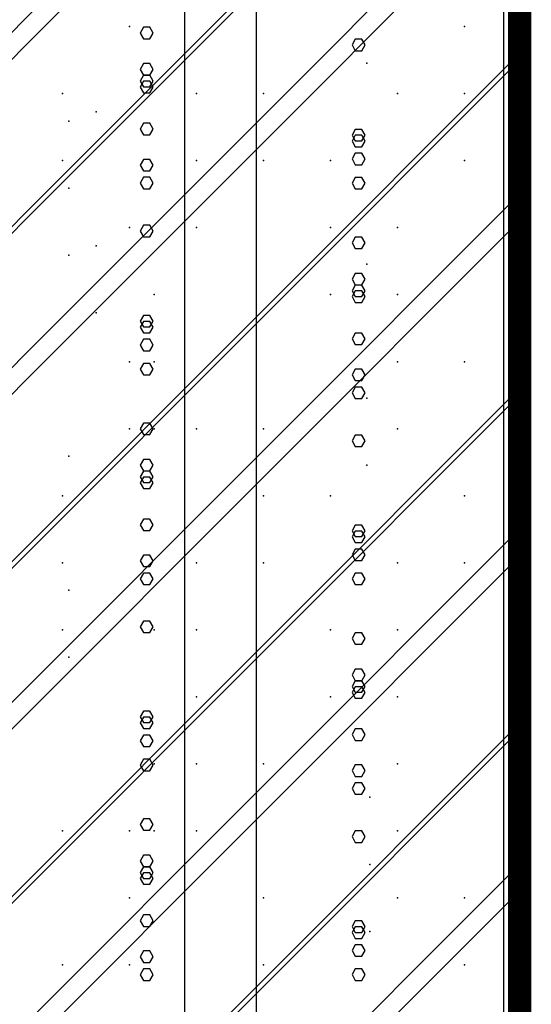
# Model space of a CAD drawing. Extents: x -2 to 113, y -136 to 16.
# Tile 49 of 256: x 52 to 54.25, y -115.08 to -110.76. Entities that reach past the tile are written whole.
import ezdxf

# ---------------------------------------------------------------- set-up
doc = ezdxf.new("R2010")
doc.units = 0
doc.header["$MEASUREMENT"] = 0
doc.linetypes.add('SOLID', pattern=[0])
doc.layers.get('0').update_dxf_attribs({"linetype": 'SOLID'})
for name, color, linetype in [('1', 7, 'SOLID'), ('10', 7, 'SOLID'), ('11', 7, 'SOLID'), ('12', 7, 'SOLID'), ('13', 7, 'SOLID'), ('14', 7, 'SOLID'), ('15', 7, 'SOLID'), ('16', 7, 'SOLID'), ('17', 7, 'SOLID'), ('18', 7, 'SOLID'), ('19', 7, 'SOLID'), ('2', 7, 'SOLID'), ('20', 7, 'SOLID'), ('21', 7, 'SOLID'), ('22', 7, 'SOLID'), ('23', 7, 'SOLID'), ('24', 7, 'SOLID'), ('25', 7, 'SOLID'), ('26', 7, 'SOLID'), ('27', 7, 'SOLID'), ('28', 7, 'SOLID'), ('29', 7, 'SOLID'), ('3', 7, 'SOLID'), ('30', 7, 'SOLID'), ('31', 7, 'SOLID'), ('32', 7, 'SOLID'), ('33', 7, 'SOLID'), ('34', 7, 'SOLID'), ('35', 7, 'SOLID'), ('36', 7, 'SOLID'), ('37', 7, 'SOLID'), ('38', 7, 'SOLID'), ('39', 7, 'SOLID'), ('4', 7, 'SOLID'), ('40', 7, 'SOLID'), ('41', 7, 'SOLID'), ('42', 7, 'SOLID'), ('43', 7, 'SOLID'), ('44', 7, 'SOLID'), ('45', 7, 'SOLID'), ('46', 7, 'SOLID'), ('47', 7, 'SOLID'), ('48', 7, 'SOLID'), ('49', 7, 'SOLID'), ('5', 7, 'SOLID'), ('50', 7, 'SOLID'), ('51', 7, 'SOLID'), ('52', 7, 'SOLID'), ('53', 7, 'SOLID'), ('54', 7, 'SOLID'), ('55', 7, 'SOLID'), ('56', 7, 'SOLID'), ('57', 7, 'SOLID'), ('58', 7, 'SOLID'), ('59', 7, 'SOLID'), ('6', 7, 'SOLID'), ('60', 7, 'SOLID'), ('61', 7, 'SOLID'), ('62', 7, 'SOLID'), ('63', 7, 'SOLID'), ('64', 7, 'SOLID'), ('65', 7, 'SOLID'), ('66', 7, 'SOLID'), ('67', 7, 'SOLID'), ('68', 7, 'SOLID'), ('7', 7, 'SOLID'), ('8', 7, 'SOLID'), ('9', 7, 'SOLID')]:
    doc.layers.add(name, color=color, linetype=linetype)

msp = doc.modelspace()

# ---------------------------------------------------------------- linework, layer by layer
at = {"color": 7, "linetype": 'SOLID', "const_width": 0.1029}
msp.add_lwpolyline([(54.1942, -13.1385), (54.1942, -125.6385)], dxfattribs=at)
at = {"layer": '1', "color": 7, "linetype": 'SOLID', "const_width": 0.1029}
msp.add_lwpolyline([(54.1942, -13.1385), (54.1942, -125.6385)], dxfattribs=at)
at = {"layer": '10', "color": 7, "linetype": 'SOLID', "const_width": 0.1029}
msp.add_lwpolyline([(54.1942, -13.1385), (54.1942, -125.6385)], dxfattribs=at)
at = {"layer": '10', "color": 7, "linetype": 'SOLID'}
for points in [[(53.0392, -125.6385), (53.0392, -90.6385)], [(54.1248, -125.6385), (54.1248, -90.6385)], [(52.5853, -110.8139), (52.5708, -110.7885), (52.5419, -110.7885), (52.5274, -110.8139), (52.5419, -110.8388), (52.5708, -110.8388), (52.5853, -110.8139)], [(53.5163, -111.7339), (53.5018, -111.709), (53.4728, -111.709), (53.4584, -111.7339), (53.4728, -111.7594), (53.5018, -111.7594), (53.5163, -111.7339)], [(52.5853, -112.5509), (52.5708, -112.5254), (52.5419, -112.5254), (52.5274, -112.5509), (52.5419, -112.5758), (52.5708, -112.5758), (52.5853, -112.5509)], [(53.5163, -113.4708), (53.5018, -113.4459), (53.4728, -113.4459), (53.4584, -113.4708), (53.4728, -113.4963), (53.5018, -113.4963), (53.5163, -113.4708)], [(52.5853, -114.2878), (52.5708, -114.2623), (52.5419, -114.2623), (52.5274, -114.2878), (52.5419, -114.3127), (52.5708, -114.3127), (52.5853, -114.2878)]]:
    msp.add_lwpolyline(points, dxfattribs=at)
at = {"layer": '11', "color": 7, "linetype": 'SOLID', "const_width": 0.1029}
msp.add_lwpolyline([(54.1942, -13.1385), (54.1942, -125.6385)], dxfattribs=at)
at = {"layer": '12', "color": 7, "linetype": 'SOLID', "const_width": 0.1029}
msp.add_lwpolyline([(54.1942, -13.1385), (54.1942, -125.6385)], dxfattribs=at)
at = {"layer": '12', "color": 7, "linetype": 'SOLID'}
for points in [[(53.0392, -125.6385), (53.0392, -74.1385)], [(54.1248, -125.6385), (54.1248, -74.1385)], [(53.5163, -110.8662), (53.5018, -110.8413), (53.4728, -110.8413), (53.4584, -110.8662), (53.4728, -110.8916), (53.5018, -110.8916), (53.5163, -110.8662)], [(52.5853, -111.6831), (52.5708, -111.6576), (52.5419, -111.6576), (52.5274, -111.6831), (52.5419, -111.708), (52.5708, -111.708), (52.5853, -111.6831)], [(53.5163, -112.6031), (53.5018, -112.5782), (53.4728, -112.5782), (53.4584, -112.6031), (53.4728, -112.6286), (53.5018, -112.6286), (53.5163, -112.6031)], [(52.5853, -113.42), (52.5708, -113.3945), (52.5419, -113.3945), (52.5274, -113.42), (52.5419, -113.4449), (52.5708, -113.4449), (52.5853, -113.42)], [(53.5163, -114.34), (53.5018, -114.3151), (53.4728, -114.3151), (53.4584, -114.34), (53.4728, -114.3655), (53.5018, -114.3655), (53.5163, -114.34)]]:
    msp.add_lwpolyline(points, dxfattribs=at)
at = {"layer": '13', "color": 7, "linetype": 'SOLID', "const_width": 0.1029}
msp.add_lwpolyline([(54.1942, -13.1385), (54.1942, -125.6385)], dxfattribs=at)
at = {"layer": '14', "color": 7, "linetype": 'SOLID', "const_width": 0.1029}
msp.add_lwpolyline([(54.1942, -13.1385), (54.1942, -125.6385)], dxfattribs=at)
at = {"layer": '14', "color": 7, "linetype": 'SOLID'}
for points in [[(53.0392, -125.6385), (53.0392, -74.1385)], [(54.1248, -125.6385), (54.1248, -74.1385)], [(53.5163, -110.8662), (53.5018, -110.8413), (53.4728, -110.8413), (53.4584, -110.8662), (53.4728, -110.8916), (53.5018, -110.8916), (53.5163, -110.8662)], [(52.5853, -111.6831), (52.5708, -111.6576), (52.5419, -111.6576), (52.5274, -111.6831), (52.5419, -111.708), (52.5708, -111.708), (52.5853, -111.6831)], [(53.5163, -112.6031), (53.5018, -112.5782), (53.4728, -112.5782), (53.4584, -112.6031), (53.4728, -112.6286), (53.5018, -112.6286), (53.5163, -112.6031)], [(52.5853, -113.42), (52.5708, -113.3945), (52.5419, -113.3945), (52.5274, -113.42), (52.5419, -113.4449), (52.5708, -113.4449), (52.5853, -113.42)], [(53.5163, -114.34), (53.5018, -114.3151), (53.4728, -114.3151), (53.4584, -114.34), (53.4728, -114.3655), (53.5018, -114.3655), (53.5163, -114.34)]]:
    msp.add_lwpolyline(points, dxfattribs=at)
at = {"layer": '15', "color": 7, "linetype": 'SOLID', "const_width": 0.1029}
msp.add_lwpolyline([(54.1942, -13.1385), (54.1942, -125.6385)], dxfattribs=at)
at = {"layer": '16', "color": 7, "linetype": 'SOLID', "const_width": 0.1029}
msp.add_lwpolyline([(54.1942, -13.1385), (54.1942, -125.6385)], dxfattribs=at)
at = {"layer": '16', "color": 7, "linetype": 'SOLID'}
for points in [[(53.0392, -125.6385), (53.0392, -68.6385)], [(54.1248, -125.6385), (54.1248, -68.6385)], [(52.5853, -111.3938), (52.5708, -111.3684), (52.5419, -111.3684), (52.5274, -111.3938), (52.5419, -111.4187), (52.5708, -111.4187), (52.5853, -111.3938)], [(53.5163, -112.3138), (53.5018, -112.2889), (53.4728, -112.2889), (53.4584, -112.3138), (53.4728, -112.3393), (53.5018, -112.3393), (53.5163, -112.3138)], [(52.5853, -113.1308), (52.5708, -113.1053), (52.5419, -113.1053), (52.5274, -113.1308), (52.5419, -113.1556), (52.5708, -113.1556), (52.5853, -113.1308)], [(53.5163, -114.0507), (53.5018, -114.0258), (53.4728, -114.0258), (53.4584, -114.0507), (53.4728, -114.0762), (53.5018, -114.0762), (53.5163, -114.0507)], [(52.5853, -114.8677), (52.5708, -114.8422), (52.5419, -114.8422), (52.5274, -114.8677), (52.5419, -114.8926), (52.5708, -114.8926), (52.5853, -114.8677)]]:
    msp.add_lwpolyline(points, dxfattribs=at)
at = {"layer": '17', "color": 7, "linetype": 'SOLID', "const_width": 0.1029}
msp.add_lwpolyline([(54.1942, -13.1385), (54.1942, -125.6385)], dxfattribs=at)
at = {"layer": '18', "color": 7, "linetype": 'SOLID', "const_width": 0.1029}
msp.add_lwpolyline([(54.1942, -13.1385), (54.1942, -125.6385)], dxfattribs=at)
at = {"layer": '18', "color": 7, "linetype": 'SOLID'}
for points in [[(53.0392, -125.6385), (53.0392, -55.6385)], [(54.1248, -125.6385), (54.1248, -55.6385)], [(53.5163, -111.4722), (53.5018, -111.4473), (53.4728, -111.4473), (53.4584, -111.4722), (53.4728, -111.4977), (53.5018, -111.4977), (53.5163, -111.4722)], [(52.5853, -112.2892), (52.5708, -112.2637), (52.5419, -112.2637), (52.5274, -112.2892), (52.5419, -112.3141), (52.5708, -112.3141), (52.5853, -112.2892)], [(53.5163, -113.2091), (53.5018, -113.1842), (53.4728, -113.1842), (53.4584, -113.2091), (53.4728, -113.2346), (53.5018, -113.2346), (53.5163, -113.2091)], [(52.5853, -114.0261), (52.5708, -114.0006), (52.5419, -114.0006), (52.5274, -114.0261), (52.5419, -114.051), (52.5708, -114.051), (52.5853, -114.0261)], [(53.5163, -114.9461), (53.5018, -114.9212), (53.4728, -114.9212), (53.4584, -114.9461), (53.4728, -114.9715), (53.5018, -114.9715), (53.5163, -114.9461)]]:
    msp.add_lwpolyline(points, dxfattribs=at)
at = {"layer": '19', "color": 7, "linetype": 'SOLID', "const_width": 0.1029}
msp.add_lwpolyline([(54.1942, -13.1385), (54.1942, -125.6385)], dxfattribs=at)
at = {"layer": '2', "color": 7, "linetype": 'SOLID', "const_width": 0.1029}
msp.add_lwpolyline([(54.1942, -13.1385), (54.1942, -125.6385)], dxfattribs=at)
at = {"layer": '2', "color": 7, "linetype": 'SOLID'}
for points in [[(53.0392, -125.6385), (53.0392, -64.1385)], [(54.1248, -125.6385), (54.1248, -64.1385)], [(53.5163, -111.2877), (53.5018, -111.2628), (53.4728, -111.2628), (53.4584, -111.2877), (53.4728, -111.3131), (53.5018, -111.3131), (53.5163, -111.2877)], [(52.5853, -112.1046), (52.5708, -112.0791), (52.5419, -112.0791), (52.5274, -112.1046), (52.5419, -112.1295), (52.5708, -112.1295), (52.5853, -112.1046)], [(53.5163, -113.0246), (53.5018, -112.9997), (53.4728, -112.9997), (53.4584, -113.0246), (53.4728, -113.05), (53.5018, -113.05), (53.5163, -113.0246)], [(52.5853, -113.8415), (52.5708, -113.816), (52.5419, -113.816), (52.5274, -113.8415), (52.5419, -113.8664), (52.5708, -113.8664), (52.5853, -113.8415)], [(53.5163, -114.7615), (53.5018, -114.7366), (53.4728, -114.7366), (53.4584, -114.7615), (53.4728, -114.787), (53.5018, -114.787), (53.5163, -114.7615)]]:
    msp.add_lwpolyline(points, dxfattribs=at)
at = {"layer": '20', "color": 7, "linetype": 'SOLID', "const_width": 0.1029}
msp.add_lwpolyline([(54.1942, -13.1385), (54.1942, -125.6385)], dxfattribs=at)
at = {"layer": '20', "color": 7, "linetype": 'SOLID'}
for points in [[(53.0392, -125.6385), (53.0392, -89.1385)], [(54.1248, -125.6385), (54.1248, -89.1385)], [(52.5853, -111.0509), (52.5708, -111.0254), (52.5419, -111.0254), (52.5274, -111.0509), (52.5419, -111.0758), (52.5708, -111.0758), (52.5853, -111.0509)], [(53.5163, -111.9708), (53.5018, -111.9459), (53.4728, -111.9459), (53.4584, -111.9708), (53.4728, -111.9963), (53.5018, -111.9963), (53.5163, -111.9708)], [(52.5853, -112.7878), (52.5708, -112.7623), (52.5419, -112.7623), (52.5274, -112.7878), (52.5419, -112.8127), (52.5708, -112.8127), (52.5853, -112.7878)], [(53.5163, -113.7078), (53.5018, -113.6829), (53.4728, -113.6829), (53.4584, -113.7078), (53.4728, -113.7332), (53.5018, -113.7332), (53.5163, -113.7078)], [(52.5853, -114.5247), (52.5708, -114.4992), (52.5419, -114.4992), (52.5274, -114.5247), (52.5419, -114.5496), (52.5708, -114.5496), (52.5853, -114.5247)]]:
    msp.add_lwpolyline(points, dxfattribs=at)
at = {"layer": '21', "color": 7, "linetype": 'SOLID', "const_width": 0.1029}
msp.add_lwpolyline([(54.1942, -13.1385), (54.1942, -125.6385)], dxfattribs=at)
at = {"layer": '22', "color": 7, "linetype": 'SOLID', "const_width": 0.1029}
msp.add_lwpolyline([(54.1942, -13.1385), (54.1942, -125.6385)], dxfattribs=at)
at = {"layer": '22', "color": 7, "linetype": 'SOLID'}
for points in [[(53.0392, -125.6385), (53.0392, -45.6385)], [(54.1248, -125.6385), (54.1248, -45.6385)], [(52.5853, -110.9737), (52.5708, -110.9483), (52.5419, -110.9483), (52.5274, -110.9737), (52.5419, -110.9986), (52.5708, -110.9986), (52.5853, -110.9737)], [(53.5163, -111.8937), (53.5018, -111.8688), (53.4728, -111.8688), (53.4584, -111.8937), (53.4728, -111.9192), (53.5018, -111.9192), (53.5163, -111.8937)], [(52.5853, -112.7107), (52.5708, -112.6852), (52.5419, -112.6852), (52.5274, -112.7107), (52.5419, -112.7355), (52.5708, -112.7355), (52.5853, -112.7107)], [(53.5163, -113.6306), (53.5018, -113.6057), (53.4728, -113.6057), (53.4584, -113.6306), (53.4728, -113.6561), (53.5018, -113.6561), (53.5163, -113.6306)], [(52.5853, -114.4476), (52.5708, -114.4221), (52.5419, -114.4221), (52.5274, -114.4476), (52.5419, -114.4725), (52.5708, -114.4725), (52.5853, -114.4476)]]:
    msp.add_lwpolyline(points, dxfattribs=at)
at = {"layer": '23', "color": 7, "linetype": 'SOLID', "const_width": 0.1029}
msp.add_lwpolyline([(54.1942, -13.1385), (54.1942, -125.6385)], dxfattribs=at)
at = {"layer": '24', "color": 7, "linetype": 'SOLID', "const_width": 0.1029}
msp.add_lwpolyline([(54.1942, -13.1385), (54.1942, -125.6385)], dxfattribs=at)
at = {"layer": '24', "color": 7, "linetype": 'SOLID'}
for points in [[(53.0392, -125.6385), (53.0392, -60.6385)], [(54.1248, -125.6385), (54.1248, -60.6385)], [(53.5163, -111.2615), (53.5018, -111.2366), (53.4728, -111.2366), (53.4584, -111.2615), (53.4728, -111.287), (53.5018, -111.287), (53.5163, -111.2615)], [(52.5853, -112.0784), (52.5708, -112.0529), (52.5419, -112.0529), (52.5274, -112.0784), (52.5419, -112.1033), (52.5708, -112.1033), (52.5853, -112.0784)], [(53.5163, -112.9984), (53.5018, -112.9735), (53.4728, -112.9735), (53.4584, -112.9984), (53.4728, -113.0239), (53.5018, -113.0239), (53.5163, -112.9984)], [(52.5853, -113.8153), (52.5708, -113.7899), (52.5419, -113.7899), (52.5274, -113.8153), (52.5419, -113.8402), (52.5708, -113.8402), (52.5853, -113.8153)], [(53.5163, -114.7353), (53.5018, -114.7104), (53.4728, -114.7104), (53.4584, -114.7353), (53.4728, -114.7608), (53.5018, -114.7608), (53.5163, -114.7353)]]:
    msp.add_lwpolyline(points, dxfattribs=at)
at = {"layer": '25', "color": 7, "linetype": 'SOLID', "const_width": 0.1029}
msp.add_lwpolyline([(54.1942, -13.1385), (54.1942, -125.6385)], dxfattribs=at)
at = {"layer": '26', "color": 7, "linetype": 'SOLID', "const_width": 0.1029}
msp.add_lwpolyline([(54.1942, -13.1385), (54.1942, -125.6385)], dxfattribs=at)
at = {"layer": '27', "color": 7, "linetype": 'SOLID', "const_width": 0.1029}
msp.add_lwpolyline([(54.1942, -13.1385), (54.1942, -125.6385)], dxfattribs=at)
at = {"layer": '27', "color": 7, "linetype": 'SOLID'}
msp.add_lwpolyline([(52.7237, -125.6385), (52.7237, -55.6385)], dxfattribs=at)
at = {"layer": '27', "color": 7}
for p in [(52.481, -110.7856), (53.5236, -110.946), (53.9516, -111.3738), (52.7751, -111.6679), (52.2151, -111.7882), (53.3634, -111.962), (52.5891, -112.5503), (53.6575, -112.5503), (53.0692, -113.1385), (52.1869, -113.4326), (53.6575, -113.7267), (52.7751, -114.315), (53.537, -114.7562), (52.481, -114.9032)]:
    msp.add_point(p, dxfattribs=at)
at = {"layer": '28', "color": 7, "linetype": 'SOLID', "const_width": 0.1029}
msp.add_lwpolyline([(54.1942, -13.1385), (54.1942, -125.6385)], dxfattribs=at)
at = {"layer": '29', "color": 7, "linetype": 'SOLID', "const_width": 0.1029}
msp.add_lwpolyline([(54.1942, -13.1385), (54.1942, -125.6385)], dxfattribs=at)
at = {"layer": '3', "color": 7, "linetype": 'SOLID', "const_width": 0.1029}
msp.add_lwpolyline([(54.1942, -13.1385), (54.1942, -125.6385)], dxfattribs=at)
at = {"layer": '30', "color": 7, "linetype": 'SOLID', "const_width": 0.1029}
msp.add_lwpolyline([(54.1942, -13.1385), (54.1942, -125.6385)], dxfattribs=at)
at = {"layer": '30', "color": 7, "linetype": 'SOLID'}
for points in [[(53.0392, -125.6385), (53.0392, -85.6385)], [(54.1248, -125.6385), (54.1248, -85.6385)], [(49.7825, -112.9915), (54.1942, -108.5797)], [(49.7825, -114.462), (54.1942, -110.0503)], [(52.5853, -111.0247), (52.5708, -110.9992), (52.5419, -110.9992), (52.5274, -111.0247), (52.5419, -111.0496), (52.5708, -111.0496), (52.5853, -111.0247)], [(49.7825, -115.9326), (54.1942, -111.5209)], [(53.5163, -111.9447), (53.5018, -111.9198), (53.4728, -111.9198), (53.4584, -111.9447), (53.4728, -111.9701), (53.5018, -111.9701), (53.5163, -111.9447)], [(52.5853, -112.7616), (52.5708, -112.7361), (52.5419, -112.7361), (52.5274, -112.7616), (52.5419, -112.7865), (52.5708, -112.7865), (52.5853, -112.7616)], [(49.7825, -117.4032), (54.1942, -112.9915)], [(53.5163, -113.6816), (53.5018, -113.6567), (53.4728, -113.6567), (53.4584, -113.6816), (53.4728, -113.7071), (53.5018, -113.7071), (53.5163, -113.6816)], [(49.7825, -118.8738), (54.1942, -114.462)], [(52.5853, -114.4985), (52.5708, -114.473), (52.5419, -114.473), (52.5274, -114.4985), (52.5419, -114.5234), (52.5708, -114.5234), (52.5853, -114.4985)]]:
    msp.add_lwpolyline(points, dxfattribs=at)
at = {"layer": '30', "color": 7}
for p in [(52.481, -110.7856), (53.5236, -110.946), (53.9516, -111.3738), (52.7751, -111.6679), (52.2151, -111.7882), (53.3634, -111.962), (52.5891, -112.5503), (53.6575, -112.5503), (53.0692, -113.1385), (52.1869, -113.4326), (53.6575, -113.7267), (52.7751, -114.315), (53.537, -114.7562), (52.481, -114.9032)]:
    msp.add_point(p, dxfattribs=at)
at = {"layer": '31', "color": 7, "linetype": 'SOLID', "const_width": 0.1029}
msp.add_lwpolyline([(54.1942, -13.1385), (54.1942, -125.6385)], dxfattribs=at)
at = {"layer": '31', "color": 7, "linetype": 'SOLID'}
for points in [[(49.7825, -113.8738), (54.1942, -109.462)], [(49.7825, -115.3444), (54.1942, -110.9326)], [(49.7825, -116.815), (54.1942, -112.4032)], [(49.7825, -118.2856), (54.1942, -113.8738)]]:
    msp.add_lwpolyline(points, dxfattribs=at)
at = {"layer": '31', "color": 7}
for p in [(53.9516, -110.7856), (52.7751, -111.0797), (52.2151, -111.2), (53.3634, -111.3738), (52.5891, -111.962), (53.6575, -111.962), (53.0692, -112.5503), (52.1869, -112.8444), (53.6575, -113.1385), (52.7751, -113.7267), (53.537, -114.1679), (52.481, -114.315), (53.9516, -114.6091), (52.1869, -114.9032), (53.0692, -114.9032)]:
    msp.add_point(p, dxfattribs=at)
at = {"layer": '32', "color": 7, "linetype": 'SOLID', "const_width": 0.1029}
msp.add_lwpolyline([(54.1942, -13.1385), (54.1942, -125.6385)], dxfattribs=at)
at = {"layer": '32', "color": 7, "linetype": 'SOLID'}
for points in [[(49.7825, -113.8738), (54.1942, -109.462)], [(49.7825, -115.3444), (54.1942, -110.9326)], [(49.7825, -116.815), (54.1942, -112.4032)], [(49.7825, -118.2856), (54.1942, -113.8738)]]:
    msp.add_lwpolyline(points, dxfattribs=at)
at = {"layer": '32', "color": 7}
for p in [(53.9516, -110.7856), (52.7751, -111.0797), (52.2151, -111.2), (53.3634, -111.3738), (52.5891, -111.962), (53.6575, -111.962), (53.0692, -112.5503), (52.1869, -112.8444), (53.6575, -113.1385), (52.7751, -113.7267), (53.537, -114.1679), (52.481, -114.315), (53.9516, -114.6091), (52.1869, -114.9032), (53.0692, -114.9032)]:
    msp.add_point(p, dxfattribs=at)
at = {"layer": '33', "color": 7, "linetype": 'SOLID', "const_width": 0.1029}
msp.add_lwpolyline([(54.1942, -13.1385), (54.1942, -125.6385)], dxfattribs=at)
at = {"layer": '33', "color": 7, "linetype": 'SOLID'}
for points in [[(49.7825, -113.8738), (54.1942, -109.462)], [(49.7825, -115.3444), (54.1942, -110.9326)], [(49.7825, -116.815), (54.1942, -112.4032)], [(49.7825, -118.2856), (54.1942, -113.8738)]]:
    msp.add_lwpolyline(points, dxfattribs=at)
at = {"layer": '33', "color": 7}
for p in [(53.9516, -110.7856), (52.7751, -111.0797), (52.2151, -111.2), (53.3634, -111.3738), (52.5891, -111.962), (53.6575, -111.962), (53.0692, -112.5503), (52.1869, -112.8444), (53.6575, -113.1385), (52.7751, -113.7267), (53.537, -114.1679), (52.481, -114.315), (53.9516, -114.6091), (52.1869, -114.9032), (53.0692, -114.9032)]:
    msp.add_point(p, dxfattribs=at)
at = {"layer": '34', "color": 7, "linetype": 'SOLID', "const_width": 0.1029}
msp.add_lwpolyline([(54.1942, -13.1385), (54.1942, -125.6385)], dxfattribs=at)
at = {"layer": '34', "color": 7, "linetype": 'SOLID'}
for points in [[(49.7825, -113.8738), (54.1942, -109.462)], [(49.7825, -115.3444), (54.1942, -110.9326)], [(49.7825, -116.815), (54.1942, -112.4032)], [(49.7825, -118.2856), (54.1942, -113.8738)]]:
    msp.add_lwpolyline(points, dxfattribs=at)
at = {"layer": '34', "color": 7}
for p in [(53.9516, -110.7856), (52.7751, -111.0797), (52.2151, -111.2), (53.3634, -111.3738), (52.5891, -111.962), (53.6575, -111.962), (53.0692, -112.5503), (52.1869, -112.8444), (53.6575, -113.1385), (52.7751, -113.7267), (53.537, -114.1679), (52.481, -114.315), (53.9516, -114.6091), (52.1869, -114.9032), (53.0692, -114.9032)]:
    msp.add_point(p, dxfattribs=at)
at = {"layer": '35', "color": 7, "linetype": 'SOLID', "const_width": 0.1029}
msp.add_lwpolyline([(54.1942, -13.1385), (54.1942, -125.6385)], dxfattribs=at)
at = {"layer": '35', "color": 7, "linetype": 'SOLID'}
for points in [[(49.7825, -113.8738), (54.1942, -109.462)], [(49.7825, -115.3444), (54.1942, -110.9326)], [(49.7825, -116.815), (54.1942, -112.4032)], [(49.7825, -118.2856), (54.1942, -113.8738)]]:
    msp.add_lwpolyline(points, dxfattribs=at)
at = {"layer": '35', "color": 7}
for p in [(53.9516, -110.7856), (52.7751, -111.0797), (52.2151, -111.2), (53.3634, -111.3738), (52.5891, -111.962), (53.6575, -111.962), (53.0692, -112.5503), (52.1869, -112.8444), (53.6575, -113.1385), (52.7751, -113.7267), (53.537, -114.1679), (52.481, -114.315), (53.9516, -114.6091), (52.1869, -114.9032), (53.0692, -114.9032)]:
    msp.add_point(p, dxfattribs=at)
at = {"layer": '36', "color": 7, "linetype": 'SOLID', "const_width": 0.1029}
msp.add_lwpolyline([(54.1942, -13.1385), (54.1942, -125.6385)], dxfattribs=at)
at = {"layer": '36', "color": 7, "linetype": 'SOLID'}
for points in [[(49.7825, -113.8738), (54.1942, -109.462)], [(49.7825, -115.3444), (54.1942, -110.9326)], [(49.7825, -116.815), (54.1942, -112.4032)], [(49.7825, -118.2856), (54.1942, -113.8738)]]:
    msp.add_lwpolyline(points, dxfattribs=at)
at = {"layer": '36', "color": 7}
for p in [(53.9516, -110.7856), (52.7751, -111.0797), (52.2151, -111.2), (53.3634, -111.3738), (52.5891, -111.962), (53.6575, -111.962), (53.0692, -112.5503), (52.1869, -112.8444), (53.6575, -113.1385), (52.7751, -113.7267), (53.537, -114.1679), (52.481, -114.315), (53.9516, -114.6091), (52.1869, -114.9032), (53.0692, -114.9032)]:
    msp.add_point(p, dxfattribs=at)
at = {"layer": '37', "color": 7, "linetype": 'SOLID', "const_width": 0.1029}
msp.add_lwpolyline([(54.1942, -13.1385), (54.1942, -125.6385)], dxfattribs=at)
at = {"layer": '37', "color": 7, "linetype": 'SOLID'}
for points in [[(49.7825, -113.8738), (54.1942, -109.462)], [(49.7825, -115.3444), (54.1942, -110.9326)], [(49.7825, -116.815), (54.1942, -112.4032)], [(49.7825, -118.2856), (54.1942, -113.8738)]]:
    msp.add_lwpolyline(points, dxfattribs=at)
at = {"layer": '37', "color": 7}
for p in [(53.9516, -110.7856), (52.7751, -111.0797), (52.2151, -111.2), (53.3634, -111.3738), (52.5891, -111.962), (53.6575, -111.962), (53.0692, -112.5503), (52.1869, -112.8444), (53.6575, -113.1385), (52.7751, -113.7267), (53.537, -114.1679), (52.481, -114.315), (53.9516, -114.6091), (52.1869, -114.9032), (53.0692, -114.9032)]:
    msp.add_point(p, dxfattribs=at)
at = {"layer": '38', "color": 7, "linetype": 'SOLID', "const_width": 0.1029}
msp.add_lwpolyline([(54.1942, -13.1385), (54.1942, -125.6385)], dxfattribs=at)
at = {"layer": '39', "color": 7, "linetype": 'SOLID', "const_width": 0.1029}
msp.add_lwpolyline([(54.1942, -13.1385), (54.1942, -125.6385)], dxfattribs=at)
at = {"layer": '39', "color": 7, "linetype": 'SOLID'}
msp.add_lwpolyline([(52.7237, -125.6385), (52.7237, -50.6385)], dxfattribs=at)
at = {"layer": '39', "color": 7}
for p in [(53.6575, -111.0797), (52.3354, -111.1599), (52.481, -111.6679), (53.5236, -111.8284), (53.9516, -112.2562), (52.7751, -112.5503), (52.2151, -112.6706), (53.3634, -112.8444), (52.5891, -113.4326), (53.6575, -113.4326), (53.0692, -114.0209), (52.1869, -114.315), (53.6575, -114.6091)]:
    msp.add_point(p, dxfattribs=at)
at = {"layer": '4', "color": 7, "linetype": 'SOLID', "const_width": 0.1029}
msp.add_lwpolyline([(54.1942, -13.1385), (54.1942, -125.6385)], dxfattribs=at)
at = {"layer": '4', "color": 7, "linetype": 'SOLID'}
for points in [[(53.0392, -125.6385), (53.0392, -79.1385)], [(54.1248, -125.6385), (54.1248, -79.1385)], [(52.5853, -111.4723), (52.5708, -111.4469), (52.5419, -111.4469), (52.5274, -111.4723), (52.5419, -111.4972), (52.5708, -111.4972), (52.5853, -111.4723)], [(53.5163, -112.3923), (53.5018, -112.3674), (53.4728, -112.3674), (53.4584, -112.3923), (53.4728, -112.4178), (53.5018, -112.4178), (53.5163, -112.3923)], [(52.5853, -113.2093), (52.5708, -113.1838), (52.5419, -113.1838), (52.5274, -113.2093), (52.5419, -113.2342), (52.5708, -113.2342), (52.5853, -113.2093)], [(53.5163, -114.1292), (53.5018, -114.1044), (53.4728, -114.1044), (53.4584, -114.1292), (53.4728, -114.1547), (53.5018, -114.1547), (53.5163, -114.1292)], [(52.5853, -114.9462), (52.5708, -114.9207), (52.5419, -114.9207), (52.5274, -114.9462), (52.5419, -114.9711), (52.5708, -114.9711), (52.5853, -114.9462)]]:
    msp.add_lwpolyline(points, dxfattribs=at)
at = {"layer": '40', "color": 7, "linetype": 'SOLID', "const_width": 0.1029}
msp.add_lwpolyline([(54.1942, -13.1385), (54.1942, -125.6385)], dxfattribs=at)
at = {"layer": '41', "color": 7, "linetype": 'SOLID', "const_width": 0.1029}
msp.add_lwpolyline([(54.1942, -13.1385), (54.1942, -125.6385)], dxfattribs=at)
at = {"layer": '41', "color": 7, "linetype": 'SOLID'}
msp.add_lwpolyline([(52.7237, -125.6385), (52.7237, -45.6385)], dxfattribs=at)
at = {"layer": '41', "color": 7}
for p in [(52.481, -110.7856), (53.9516, -111.0797), (52.1869, -111.3738), (53.0692, -111.3738), (53.6575, -111.962), (52.3354, -112.0423), (52.481, -112.5503), (53.5236, -112.7107), (53.9516, -113.1385), (52.7751, -113.4326), (52.2151, -113.5529), (53.3634, -113.7267), (52.5891, -114.315), (53.6575, -114.315), (53.0692, -114.9032)]:
    msp.add_point(p, dxfattribs=at)
at = {"layer": '42', "color": 7, "linetype": 'SOLID', "const_width": 0.1029}
msp.add_lwpolyline([(54.1942, -13.1385), (54.1942, -125.6385)], dxfattribs=at)
at = {"layer": '43', "color": 7, "linetype": 'SOLID', "const_width": 0.1029}
msp.add_lwpolyline([(54.1942, -13.1385), (54.1942, -125.6385)], dxfattribs=at)
at = {"layer": '43', "color": 7, "linetype": 'SOLID'}
for points in [[(53.0392, -125.6385), (53.0392, -60.6385)], [(54.1248, -125.6385), (54.1248, -60.6385)], [(53.5163, -111.2615), (53.5018, -111.2366), (53.4728, -111.2366), (53.4584, -111.2615), (53.4728, -111.287), (53.5018, -111.287), (53.5163, -111.2615)], [(52.5853, -112.0784), (52.5708, -112.0529), (52.5419, -112.0529), (52.5274, -112.0784), (52.5419, -112.1033), (52.5708, -112.1033), (52.5853, -112.0784)], [(53.5163, -112.9984), (53.5018, -112.9735), (53.4728, -112.9735), (53.4584, -112.9984), (53.4728, -113.0239), (53.5018, -113.0239), (53.5163, -112.9984)], [(52.5853, -113.8153), (52.5708, -113.7899), (52.5419, -113.7899), (52.5274, -113.8153), (52.5419, -113.8402), (52.5708, -113.8402), (52.5853, -113.8153)], [(53.5163, -114.7353), (53.5018, -114.7104), (53.4728, -114.7104), (53.4584, -114.7353), (53.4728, -114.7608), (53.5018, -114.7608), (53.5163, -114.7353)]]:
    msp.add_lwpolyline(points, dxfattribs=at)
at = {"layer": '44', "color": 7, "linetype": 'SOLID', "const_width": 0.1029}
msp.add_lwpolyline([(54.1942, -13.1385), (54.1942, -125.6385)], dxfattribs=at)
at = {"layer": '45', "color": 7, "linetype": 'SOLID', "const_width": 0.1029}
msp.add_lwpolyline([(54.1942, -13.1385), (54.1942, -125.6385)], dxfattribs=at)
at = {"layer": '46', "color": 7, "linetype": 'SOLID', "const_width": 0.1029}
msp.add_lwpolyline([(54.1942, -13.1385), (54.1942, -125.6385)], dxfattribs=at)
at = {"layer": '47', "color": 7, "linetype": 'SOLID', "const_width": 0.1029}
msp.add_lwpolyline([(54.1942, -13.1385), (54.1942, -125.6385)], dxfattribs=at)
at = {"layer": '48', "color": 7, "linetype": 'SOLID', "const_width": 0.1029}
msp.add_lwpolyline([(54.1942, -13.1385), (54.1942, -125.6385)], dxfattribs=at)
at = {"layer": '49', "color": 7, "linetype": 'SOLID', "const_width": 0.1029}
msp.add_lwpolyline([(54.1942, -13.1385), (54.1942, -125.6385)], dxfattribs=at)
at = {"layer": '5', "color": 7, "linetype": 'SOLID', "const_width": 0.1029}
msp.add_lwpolyline([(54.1942, -13.1385), (54.1942, -125.6385)], dxfattribs=at)
at = {"layer": '50', "color": 7, "linetype": 'SOLID', "const_width": 0.1029}
msp.add_lwpolyline([(54.1942, -13.1385), (54.1942, -125.6385)], dxfattribs=at)
at = {"layer": '50', "color": 7, "linetype": 'SOLID'}
for points in [[(52.7237, -125.6385), (52.7237, -74.1385)], [(49.7825, -113.1091), (54.1942, -108.6973)], [(49.7825, -113.8444), (54.1942, -109.4326)], [(49.7825, -114.5797), (54.1942, -110.1679)], [(49.7825, -115.315), (54.1942, -110.9032)], [(49.7825, -116.0503), (54.1942, -111.6385)], [(49.7825, -116.7856), (54.1942, -112.3738)], [(49.7825, -117.5209), (54.1942, -113.1091)], [(49.7825, -118.2562), (54.1942, -113.8444)], [(49.7825, -118.9915), (54.1942, -114.5797)]]:
    msp.add_lwpolyline(points, dxfattribs=at)
at = {"layer": '51', "color": 7, "linetype": 'SOLID', "const_width": 0.1029}
msp.add_lwpolyline([(54.1942, -13.1385), (54.1942, -125.6385)], dxfattribs=at)
at = {"layer": '52', "color": 7, "linetype": 'SOLID', "const_width": 0.1029}
msp.add_lwpolyline([(54.1942, -13.1385), (54.1942, -125.6385)], dxfattribs=at)
at = {"layer": '52', "color": 7, "linetype": 'SOLID'}
msp.add_lwpolyline([(52.7237, -125.6384), (52.7237, -110.6385), (52.7237, -80.6385)], dxfattribs=at)
at = {"layer": '52', "color": 7}
for p in [(53.9516, -110.7856), (52.1869, -111.0797), (53.0692, -111.0797), (53.6575, -111.6679), (52.3354, -111.7481), (52.481, -112.2562), (53.5236, -112.4166), (53.9516, -112.8444), (52.7751, -113.1385), (52.2151, -113.2588), (53.3634, -113.4326), (52.5891, -114.0209), (53.6575, -114.0209), (53.0692, -114.6091), (52.1869, -114.9032)]:
    msp.add_point(p, dxfattribs=at)
at = {"layer": '53', "color": 7, "linetype": 'SOLID', "const_width": 0.1029}
msp.add_lwpolyline([(54.1942, -13.1385), (54.1942, -125.6385)], dxfattribs=at)
at = {"layer": '54', "color": 7, "linetype": 'SOLID', "const_width": 0.1029}
msp.add_lwpolyline([(54.1942, -13.1385), (54.1942, -125.6385)], dxfattribs=at)
at = {"layer": '54', "color": 7, "linetype": 'SOLID'}
for points in [[(53.0392, -125.6385), (53.0392, -74.6385)], [(54.1248, -125.6385), (54.1248, -74.6385)], [(53.5163, -111.3662), (53.5018, -111.3413), (53.4728, -111.3413), (53.4584, -111.3662), (53.4728, -111.3916), (53.5018, -111.3916), (53.5163, -111.3662)], [(52.5853, -112.1831), (52.5708, -112.1576), (52.5419, -112.1576), (52.5274, -112.1831), (52.5419, -112.208), (52.5708, -112.208), (52.5853, -112.1831)], [(53.5163, -113.1031), (53.5018, -113.0782), (53.4728, -113.0782), (53.4584, -113.1031), (53.4728, -113.1286), (53.5018, -113.1286), (53.5163, -113.1031)], [(52.5853, -113.92), (52.5708, -113.8945), (52.5419, -113.8945), (52.5274, -113.92), (52.5419, -113.9449), (52.5708, -113.9449), (52.5853, -113.92)], [(53.5163, -114.84), (53.5018, -114.8151), (53.4728, -114.8151), (53.4584, -114.84), (53.4728, -114.8655), (53.5018, -114.8655), (53.5163, -114.84)]]:
    msp.add_lwpolyline(points, dxfattribs=at)
at = {"layer": '55', "color": 7, "linetype": 'SOLID', "const_width": 0.1029}
msp.add_lwpolyline([(54.1942, -13.1385), (54.1942, -125.6385)], dxfattribs=at)
at = {"layer": '56', "color": 7, "linetype": 'SOLID', "const_width": 0.1029}
msp.add_lwpolyline([(54.1942, -13.1385), (54.1942, -125.6385)], dxfattribs=at)
at = {"layer": '57', "color": 7, "linetype": 'SOLID', "const_width": 0.1029}
msp.add_lwpolyline([(54.1942, -13.1385), (54.1942, -125.6385)], dxfattribs=at)
at = {"layer": '57', "color": 7, "linetype": 'SOLID'}
for points in [[(53.0392, -125.6385), (53.0392, -80.6385)], [(54.1248, -125.6385), (54.1248, -80.6385)], [(52.5853, -111.2354), (52.5708, -111.21), (52.5419, -111.21), (52.5274, -111.2354), (52.5419, -111.2603), (52.5708, -111.2603), (52.5853, -111.2354)], [(53.5163, -112.1554), (53.5018, -112.1305), (53.4728, -112.1305), (53.4584, -112.1554), (53.4728, -112.1809), (53.5018, -112.1809), (53.5163, -112.1554)], [(52.5853, -112.9723), (52.5708, -112.9469), (52.5419, -112.9469), (52.5274, -112.9723), (52.5419, -112.9972), (52.5708, -112.9972), (52.5853, -112.9723)], [(53.5163, -113.8923), (53.5018, -113.8674), (53.4728, -113.8674), (53.4584, -113.8923), (53.4728, -113.9178), (53.5018, -113.9178), (53.5163, -113.8923)], [(52.5853, -114.7093), (52.5708, -114.6838), (52.5419, -114.6838), (52.5274, -114.7093), (52.5419, -114.7342), (52.5708, -114.7342), (52.5853, -114.7093)]]:
    msp.add_lwpolyline(points, dxfattribs=at)
at = {"layer": '58', "color": 7, "linetype": 'SOLID', "const_width": 0.1029}
msp.add_lwpolyline([(54.1942, -13.1385), (54.1942, -125.6385)], dxfattribs=at)
at = {"layer": '59', "color": 7, "linetype": 'SOLID', "const_width": 0.1029}
msp.add_lwpolyline([(54.1942, -13.1385), (54.1942, -125.6385)], dxfattribs=at)
at = {"layer": '59', "color": 7, "linetype": 'SOLID'}
for points in [[(53.0392, -125.6385), (53.0392, -85.6385)], [(54.1248, -125.6385), (54.1248, -85.6385)], [(52.5853, -111.0247), (52.5708, -110.9992), (52.5419, -110.9992), (52.5274, -111.0247), (52.5419, -111.0496), (52.5708, -111.0496), (52.5853, -111.0247)], [(53.5163, -111.9447), (53.5018, -111.9198), (53.4728, -111.9198), (53.4584, -111.9447), (53.4728, -111.9701), (53.5018, -111.9701), (53.5163, -111.9447)], [(52.5853, -112.7616), (52.5708, -112.7361), (52.5419, -112.7361), (52.5274, -112.7616), (52.5419, -112.7865), (52.5708, -112.7865), (52.5853, -112.7616)], [(53.5163, -113.6816), (53.5018, -113.6567), (53.4728, -113.6567), (53.4584, -113.6816), (53.4728, -113.7071), (53.5018, -113.7071), (53.5163, -113.6816)], [(52.5853, -114.4985), (52.5708, -114.473), (52.5419, -114.473), (52.5274, -114.4985), (52.5419, -114.5234), (52.5708, -114.5234), (52.5853, -114.4985)]]:
    msp.add_lwpolyline(points, dxfattribs=at)
at = {"layer": '6', "color": 7, "linetype": 'SOLID', "const_width": 0.1029}
msp.add_lwpolyline([(54.1942, -13.1385), (54.1942, -125.6385)], dxfattribs=at)
at = {"layer": '6', "color": 7, "linetype": 'SOLID'}
msp.add_lwpolyline([(52.7237, -125.6384), (52.7237, -113.9718), (52.7237, -90.6385)], dxfattribs=at)
at = {"layer": '6', "color": 7}
for p in [(53.9516, -111.0797), (52.7751, -111.3738), (52.2151, -111.4941), (53.3634, -111.6679), (52.5891, -112.2562), (53.6575, -112.2562), (53.0692, -112.8444), (52.1869, -113.1385), (53.6575, -113.4326), (52.7751, -114.0209), (53.537, -114.462), (52.481, -114.6091), (53.9516, -114.9032)]:
    msp.add_point(p, dxfattribs=at)
at = {"layer": '60', "color": 7, "linetype": 'SOLID', "const_width": 0.1029}
msp.add_lwpolyline([(54.1942, -13.1385), (54.1942, -125.6385)], dxfattribs=at)
at = {"layer": '61', "color": 7, "linetype": 'SOLID', "const_width": 0.1029}
msp.add_lwpolyline([(54.1942, -13.1385), (54.1942, -125.6385)], dxfattribs=at)
at = {"layer": '61', "color": 7, "linetype": 'SOLID'}
for points in [[(53.0392, -125.6385), (53.0392, -85.6385)], [(54.1248, -125.6385), (54.1248, -85.6385)], [(52.5853, -111.0247), (52.5708, -110.9992), (52.5419, -110.9992), (52.5274, -111.0247), (52.5419, -111.0496), (52.5708, -111.0496), (52.5853, -111.0247)], [(53.5163, -111.9447), (53.5018, -111.9198), (53.4728, -111.9198), (53.4584, -111.9447), (53.4728, -111.9701), (53.5018, -111.9701), (53.5163, -111.9447)], [(52.5853, -112.7616), (52.5708, -112.7361), (52.5419, -112.7361), (52.5274, -112.7616), (52.5419, -112.7865), (52.5708, -112.7865), (52.5853, -112.7616)], [(53.5163, -113.6816), (53.5018, -113.6567), (53.4728, -113.6567), (53.4584, -113.6816), (53.4728, -113.7071), (53.5018, -113.7071), (53.5163, -113.6816)], [(52.5853, -114.4985), (52.5708, -114.473), (52.5419, -114.473), (52.5274, -114.4985), (52.5419, -114.5234), (52.5708, -114.5234), (52.5853, -114.4985)]]:
    msp.add_lwpolyline(points, dxfattribs=at)
at = {"layer": '62', "color": 7, "linetype": 'SOLID', "const_width": 0.1029}
msp.add_lwpolyline([(54.1942, -13.1385), (54.1942, -125.6385)], dxfattribs=at)
at = {"layer": '63', "color": 7, "linetype": 'SOLID', "const_width": 0.1029}
msp.add_lwpolyline([(54.1942, -13.1385), (54.1942, -125.6385)], dxfattribs=at)
at = {"layer": '63', "color": 7, "linetype": 'SOLID'}
for points in [[(53.0392, -125.6385), (53.0392, -85.6385)], [(54.1248, -125.6385), (54.1248, -85.6385)], [(52.5853, -111.0247), (52.5708, -110.9992), (52.5419, -110.9992), (52.5274, -111.0247), (52.5419, -111.0496), (52.5708, -111.0496), (52.5853, -111.0247)], [(53.5163, -111.9447), (53.5018, -111.9198), (53.4728, -111.9198), (53.4584, -111.9447), (53.4728, -111.9701), (53.5018, -111.9701), (53.5163, -111.9447)], [(52.5853, -112.7616), (52.5708, -112.7361), (52.5419, -112.7361), (52.5274, -112.7616), (52.5419, -112.7865), (52.5708, -112.7865), (52.5853, -112.7616)], [(53.5163, -113.6816), (53.5018, -113.6567), (53.4728, -113.6567), (53.4584, -113.6816), (53.4728, -113.7071), (53.5018, -113.7071), (53.5163, -113.6816)], [(52.5853, -114.4985), (52.5708, -114.473), (52.5419, -114.473), (52.5274, -114.4985), (52.5419, -114.5234), (52.5708, -114.5234), (52.5853, -114.4985)]]:
    msp.add_lwpolyline(points, dxfattribs=at)
at = {"layer": '64', "color": 7, "linetype": 'SOLID', "const_width": 0.1029}
msp.add_lwpolyline([(54.1942, -13.1385), (54.1942, -125.6385)], dxfattribs=at)
at = {"layer": '65', "color": 7, "linetype": 'SOLID', "const_width": 0.1029}
msp.add_lwpolyline([(54.1942, -13.1385), (54.1942, -125.6385)], dxfattribs=at)
at = {"layer": '65', "color": 7, "linetype": 'SOLID'}
for points in [[(53.0392, -125.6385), (53.0392, -79.1385)], [(54.1248, -125.6385), (54.1248, -79.1385)], [(52.5853, -111.4723), (52.5708, -111.4469), (52.5419, -111.4469), (52.5274, -111.4723), (52.5419, -111.4972), (52.5708, -111.4972), (52.5853, -111.4723)], [(53.5163, -112.3923), (53.5018, -112.3674), (53.4728, -112.3674), (53.4584, -112.3923), (53.4728, -112.4178), (53.5018, -112.4178), (53.5163, -112.3923)], [(52.5853, -113.2093), (52.5708, -113.1838), (52.5419, -113.1838), (52.5274, -113.2093), (52.5419, -113.2342), (52.5708, -113.2342), (52.5853, -113.2093)], [(53.5163, -114.1292), (53.5018, -114.1044), (53.4728, -114.1044), (53.4584, -114.1292), (53.4728, -114.1547), (53.5018, -114.1547), (53.5163, -114.1292)], [(52.5853, -114.9462), (52.5708, -114.9207), (52.5419, -114.9207), (52.5274, -114.9462), (52.5419, -114.9711), (52.5708, -114.9711), (52.5853, -114.9462)]]:
    msp.add_lwpolyline(points, dxfattribs=at)
at = {"layer": '66', "color": 7, "linetype": 'SOLID', "const_width": 0.1029}
msp.add_lwpolyline([(54.1942, -13.1385), (54.1942, -125.6385)], dxfattribs=at)
at = {"layer": '67', "color": 7, "linetype": 'SOLID', "const_width": 0.1029}
msp.add_lwpolyline([(54.1942, -13.1385), (54.1942, -125.6385)], dxfattribs=at)
at = {"layer": '67', "color": 7, "linetype": 'SOLID'}
for points in [[(53.0392, -125.6385), (53.0392, -79.1385)], [(54.1248, -125.6385), (54.1248, -79.1385)], [(52.5853, -111.4723), (52.5708, -111.4469), (52.5419, -111.4469), (52.5274, -111.4723), (52.5419, -111.4972), (52.5708, -111.4972), (52.5853, -111.4723)], [(53.5163, -112.3923), (53.5018, -112.3674), (53.4728, -112.3674), (53.4584, -112.3923), (53.4728, -112.4178), (53.5018, -112.4178), (53.5163, -112.3923)], [(52.5853, -113.2093), (52.5708, -113.1838), (52.5419, -113.1838), (52.5274, -113.2093), (52.5419, -113.2342), (52.5708, -113.2342), (52.5853, -113.2093)], [(53.5163, -114.1292), (53.5018, -114.1044), (53.4728, -114.1044), (53.4584, -114.1292), (53.4728, -114.1547), (53.5018, -114.1547), (53.5163, -114.1292)], [(52.5853, -114.9462), (52.5708, -114.9207), (52.5419, -114.9207), (52.5274, -114.9462), (52.5419, -114.9711), (52.5708, -114.9711), (52.5853, -114.9462)]]:
    msp.add_lwpolyline(points, dxfattribs=at)
at = {"layer": '68', "color": 7, "linetype": 'SOLID', "const_width": 0.1029}
msp.add_lwpolyline([(54.1942, -13.1385), (54.1942, -125.6385)], dxfattribs=at)
at = {"layer": '7', "color": 7, "linetype": 'SOLID', "const_width": 0.1029}
msp.add_lwpolyline([(54.1942, -13.1385), (54.1942, -125.6385)], dxfattribs=at)
at = {"layer": '8', "color": 7, "linetype": 'SOLID', "const_width": 0.1029}
msp.add_lwpolyline([(54.1942, -13.1385), (54.1942, -125.6385)], dxfattribs=at)
at = {"layer": '8', "color": 7, "linetype": 'SOLID'}
for points in [[(53.0392, -125.6385), (53.0392, -85.6385)], [(54.1248, -125.6385), (54.1248, -85.6385)], [(52.5853, -111.0247), (52.5708, -110.9992), (52.5419, -110.9992), (52.5274, -111.0247), (52.5419, -111.0496), (52.5708, -111.0496), (52.5853, -111.0247)], [(53.5163, -111.9447), (53.5018, -111.9198), (53.4728, -111.9198), (53.4584, -111.9447), (53.4728, -111.9701), (53.5018, -111.9701), (53.5163, -111.9447)], [(52.5853, -112.7616), (52.5708, -112.7361), (52.5419, -112.7361), (52.5274, -112.7616), (52.5419, -112.7865), (52.5708, -112.7865), (52.5853, -112.7616)], [(53.5163, -113.6816), (53.5018, -113.6567), (53.4728, -113.6567), (53.4584, -113.6816), (53.4728, -113.7071), (53.5018, -113.7071), (53.5163, -113.6816)], [(52.5853, -114.4985), (52.5708, -114.473), (52.5419, -114.473), (52.5274, -114.4985), (52.5419, -114.5234), (52.5708, -114.5234), (52.5853, -114.4985)]]:
    msp.add_lwpolyline(points, dxfattribs=at)
at = {"layer": '9', "color": 7, "linetype": 'SOLID', "const_width": 0.1029}
msp.add_lwpolyline([(54.1942, -13.1385), (54.1942, -125.6385)], dxfattribs=at)

doc.saveas('drawing.dxf')
